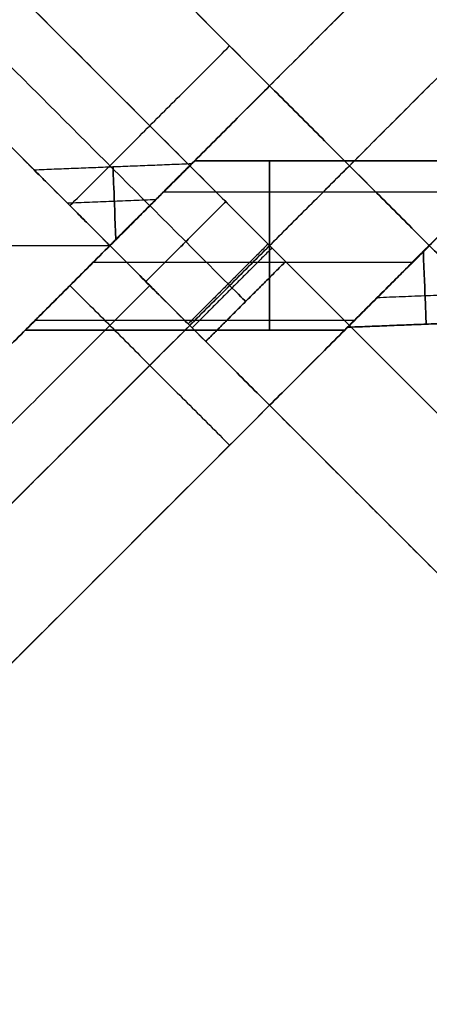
# Model space of a CAD drawing. Header units: millimetres. Extents: x -42 to 129, y -23 to 94.
# Tile 248 of 256: x -16 to -2, y 9 to 43. Entities that reach past the tile are written whole.
import ezdxf

# ---------------------------------------------------------------- set-up
doc = ezdxf.new("R2010")
doc.units = ezdxf.units.MM
doc.layers.add('NEGRO', color=7, linetype='Continuous')
doc.layers.add('NOGAL', color=7, linetype='Continuous')

msp = doc.modelspace()

# ---------------------------------------------------------------- linework, layer by layer
at = {"layer": 'NEGRO', "color": 254, "true_color": 0xcbd2ef}
for points in [[(-31.05, 53.492, -175), (-13.05, 35.492, -175)], [(-31.05, 53.492, -175), (-13.05, 35.492, -175)], [(-31.05, 53.492, 175), (-13.05, 35.492, 175)], [(-13.05, 35.492, 175), (-31.05, 53.492, 175)], [(-13.05, 35.492, -173.5), (-24.55, 46.992, -173.5)], [(-24.55, 46.992, 173.5), (-13.05, 35.492, 173.5)], [(-24.55, 46.992, 173.5), (-13.05, 35.492, 173.5)], [(-24.55, 46.992, -173.5), (-13.05, 35.492, -173.5)], [(-34.75, 35.492, 175), (-13.05, 35.492, 175)], [(-34.317, 35.492, 173.5), (-13.05, 35.492, 173.5)], [(-13.05, 35.492, -175), (-31.05, 17.492, -175)], [(-13.05, 35.492, -175), (-31.05, 17.492, -175)], [(-13.05, 35.492, 175), (-31.05, 17.492, 175)], [(-31.05, 17.492, 175), (-13.05, 35.492, 175)], [(-24.55, 23.992, -173.5), (-13.05, 35.492, -173.5)], [(-13.05, 35.492, 173.5), (-24.55, 23.992, 173.5)], [(-13.05, 35.492, 173.5), (-24.55, 23.992, 173.5)], [(-13.05, 35.492, -173.5), (-24.55, 23.992, -173.5)], [(-19.15, 35.492, -175), (-13.05, 35.492, -175)], [(-19.15, 35.492, -173.5), (-13.05, 35.492, -173.5)], [(-13.05, 35.492, -175), (-13.05, 35.492, -173.5)], [(-13.05, 35.492, -173.5), (-13.05, 35.492, -175)], [(-13.05, 35.492, 173.5), (-13.05, 35.492, 175)], [(-13.05, 35.492, 175), (-13.05, 35.492, 173.5)]]:
    msp.add_open_spline(points, degree=1, dxfattribs=at)
at = {"layer": 'NOGAL', "color": 254, "true_color": 0xcbd2ef, "extrusion": (1, 0, 0)}
for start, end in [(180, 360), (0, 180)]:
    msp.add_arc((35.492, -144, -7.393), 3, start, end, dxfattribs=at)
at = {"layer": 'NOGAL', "color": 254, "true_color": 0xcbd2ef, "extrusion": (-0.999219, -0.039502, 0)}
for centre, start, end in [((-35.756, -144, 11.418), 98.1768, 261.8232), ((-35.756, -144, 0.553), 278.1768, 360), ((-35.756, -144, 0.553), 0, 81.8232)]:
    msp.add_arc(centre, 3, start, end, dxfattribs=at)
at = {"layer": 'NOGAL', "color": 254, "true_color": 0xcbd2ef, "extrusion": (-0.707107, -0.707107, 6.12323e-17)}
for centre, start, end in [((-32.524, 126.4, -19.868), 270, 0), ((-32.524, 170.4, -19.868), 0, 90), ((-32.524, 126.4, -19.868), 270, 0), ((-32.524, 170.4, -19.868), 0, 90)]:
    msp.add_arc(centre, 3, start, end, dxfattribs=at)
at = {"layer": 'NOGAL', "color": 254, "true_color": 0xcbd2ef, "extrusion": (-0.707107, -0.707107, 0)}
for centre, start, end in [((-32.524, 126.4, -17.868), 270, 0), ((-32.524, 170.4, -17.868), 0, 90)]:
    msp.add_arc(centre, 3, start, end, dxfattribs=at)
at = {"layer": 'NOGAL', "color": 254, "true_color": 0xcbd2ef, "extrusion": (0.707107, 0.707107, 6.12323e-17)}
for centre, start, end in [((32.524, 126.4, 15.868), 180, 270), ((32.524, 170.4, 15.868), 90, 180), ((32.524, 170.4, 15.868), 90, 180), ((32.524, 126.4, 15.868), 180, 270)]:
    msp.add_arc(centre, 3, start, end, dxfattribs=at)
at = {"layer": 'NOGAL', "color": 254, "true_color": 0xcbd2ef}
for points in [[(-28.607, 62.362, -180), (-7.393, 41.149, -180)], [(10.991, 22.764, 180), (-28.607, 62.362, 180)], [(-28.607, 62.362), (-7.393, 41.149)], [(-7.393, 41.149, -180), (-28.607, 62.362, -180)], [(-28.607, 62.362, 180), (10.991, 22.764, 180)], [(-31.435, 59.533, -180), (-10.222, 38.32, -180)], [(8.163, 19.935, 180), (-31.435, 59.533, 180)], [(-34.263, 56.705, -180), (-13.05, 35.492, -180)], [(5.335, 17.107, 180), (-34.263, 56.705, 180)], [(-34.263, 56.705), (-13.05, 35.492)], [(-34.263, 56.705, -180), (-13.05, 35.492, -180)], [(5.335, 17.107, 180), (-34.263, 56.705, 180)], [(-28.041, 56.139, 148.4), (-6.828, 34.926, 148.4)], [(5.335, 53.876, -180), (-34.263, 14.278, -180)], [(-34.263, 14.278, -180), (5.335, 53.876, -180)], [(-25.92, 54.018, 123.4), (-8.949, 37.047, 123.4)], [(-8.949, 37.047, 173.4), (-25.92, 54.018, 173.4)], [(-25.92, 54.018, 123.4), (-8.949, 37.047, 123.4)], [(-8.949, 37.047, 173.4), (-25.92, 54.018, 173.4)], [(-7.393, 41.149, 180), (5.335, 53.876, 180)], [(5.335, 53.876, 180), (-7.393, 41.149, 180)], [(5.335, 53.876), (-7.393, 41.149)], [(-10.363, 35.633, 123.4), (-27.334, 52.604, 123.4)], [(-27.334, 52.604, 173.4), (-10.363, 35.633, 173.4)], [(8.163, 51.048, -180), (-31.435, 11.45, -180)], [(-11.777, 34.219, 123.4), (-28.748, 51.189, 123.4)], [(-28.748, 51.189, 173.4), (-11.777, 34.219, 173.4)], [(-28.748, 51.189, 173.4), (-11.777, 34.219, 173.4)], [(-11.777, 34.219, 123.4), (-28.748, 51.189, 123.4)], [(-4.565, 38.32, 180), (8.163, 51.048, 180)], [(-28.607, 8.622, -180), (10.991, 48.22, -180)], [(-28.607, 8.622, -180), (10.991, 48.22, -180)], [(10.991, 48.22, 180), (-1.737, 35.492, 180)], [(10.991, 48.22, 180), (-1.737, 35.492, 180)], [(-14.464, 36.906, 180), (-8.808, 42.563, 180)], [(-8.808, 42.563, 180), (-8.808, 42.563, -180)], [(-13.05, 35.492), (-7.393, 41.149)], [(-7.393, 41.149), (-13.05, 35.492)], [(-13.05, 35.492, -180), (-7.393, 41.149, -180)], [(-13.05, 35.492), (-7.393, 41.149)], [(-7.393, 41.149, -180), (-13.05, 35.492, -180)], [(-13.05, 35.492, -90), (-7.393, 41.149, -90)], [(-7.393, 41.149), (-13.05, 35.492)], [(-1.737, 35.492, 180), (-7.393, 41.149, 180)], [(-7.393, 41.149), (-7.393, 41.149, 180)], [(-7.393, 41.149, 180), (-1.737, 35.492, 180)], [(-1.737, 35.492), (-7.393, 41.149)], [(-7.393, 41.149, 90), (-1.737, 35.492, 90)], [(-7.393, 41.149), (-1.737, 35.492)], [(-7.393, 41.149, 180), (-7.393, 41.149)], [(-7.393, 41.149), (-1.737, 35.492)], [(-7.393, 41.149, -180), (-7.393, 41.149)], [(-7.393, 41.149), (-7.393, 41.149, -180)], [(-1.737, 35.492), (-7.393, 41.149)], [(-10.157, 38.385, -144), (-15.723, 38.165, -144)], [(-10.05, 38.492, -144), (1.263, 38.492, -144)], [(1.263, 38.492, -144), (-10.05, 38.492, -144)], [(-10.222, 32.663), (-4.565, 38.32)], [(-10.222, 38.32), (-4.565, 32.663)], [(-10.222, 38.32, -180), (-10.222, 38.32, -144.607)], [(-10.222, 38.32, -143.393), (-10.222, 38.32)], [(-10.222, 38.32), (-4.565, 32.663)], [(-10.222, 32.663), (-4.565, 38.32)], [(-4.565, 38.32), (-4.565, 38.32, 180)], [(-11.147, 37.395, -146.319), (0.167, 37.395, -146.319)], [(-11.147, 37.395, -141.681), (0.167, 37.395, -141.681)], [(-11.427, 37.115, -141.586), (-14.55, 36.991, -141.586)], [(-11.427, 37.115, -146.414), (-14.55, 36.991, -146.414)], [(-8.949, 37.047, 123.4), (-11.777, 34.219, 123.4)], [(-11.777, 34.219, 123.4), (-8.949, 37.047, 123.4)], [(-8.949, 37.047, 173.4), (-11.777, 34.219, 173.4)], [(-11.777, 34.219, 173.4), (-8.949, 37.047, 173.4)], [(-14.464, 36.906, 180), (-14.464, 36.906, 173.4)], [(-14.464, 36.906, 123.4), (-14.464, 36.906, -141.523)], [(-14.464, 36.906, -146.477), (-14.464, 36.906, -180)], [(-34.263, 14.278, 180), (-13.05, 35.492, 180)], [(-13.05, 35.492, 180), (-34.263, 14.278, 180)], [(-13.05, 35.492), (-34.263, 14.278)], [(-13.05, 35.492, 123.4), (-28.96, 19.582, 123.4)], [(-28.96, 19.582, 173.4), (-13.05, 35.492, 173.4)], [(-13.05, 35.492, 173.4), (-28.96, 19.582, 173.4)], [(-28.96, 19.582, 123.4), (-13.05, 35.492, 123.4)], [(-7.393, 29.835), (-13.05, 35.492)], [(-10.222, 32.663, 123.4), (-13.05, 35.492, 123.4)], [(-13.05, 35.492, 173.4), (-10.222, 32.663, 173.4)], [(-13.05, 35.492, 180), (-13.05, 35.492, 173.4)], [(-7.393, 29.835, 180), (-13.05, 35.492, 180)], [(-13.05, 35.492), (-7.393, 29.835)], [(-13.05, 35.492, 123.4), (-13.05, 35.492)], [(-13.05, 35.492, 90), (-7.393, 29.835, 90)], [(-13.05, 35.492, 180), (-7.393, 29.835, 180)], [(-13.05, 35.492, 173.4), (-13.05, 35.492, 180)], [(-13.05, 35.492), (-13.05, 35.492, 123.4)], [(-10.222, 32.663, 173.4), (-13.05, 35.492, 173.4)], [(-13.05, 35.492, 123.4), (-10.222, 32.663, 123.4)], [(-13.05, 35.492, -180), (-13.05, 35.492, -146.992)], [(-13.05, 35.492), (-7.393, 29.835)], [(-13.05, 35.492, -141.008), (-13.05, 35.492)], [(-13.05, 35.492, -141.008), (-13.05, 35.492)], [(-13.05, 35.492, -180), (-13.05, 35.492, -146.992)], [(-13.05, 35.492), (-7.393, 29.835)], [(-7.449, 35.547, 172.521), (-10.277, 32.719, 172.521)], [(-7.309, 35.408, 124.497), (-10.138, 32.579, 124.497)], [(-1.737, 35.492), (-7.393, 29.835)], [(-1.737, 35.492), (-7.393, 29.835)], [(-7.393, 29.835), (-1.737, 35.492)], [(-1.737, 35.492), (-7.393, 29.835)], [(-7.393, 29.835, -180), (-1.737, 35.492, -180)], [(-7.393, 29.835, -90), (-1.737, 35.492, -90)], [(-1.737, 35.492, -180), (-7.393, 29.835, -180)], [(-1.737, 35.492, 180), (-1.737, 35.492)], [(-1.737, 35.492, 180), (-1.737, 35.492)], [(-1.737, 35.492, -180), (10.991, 22.764, -180)], [(-1.737, 35.492, -146.992), (-1.737, 35.492, -180)], [(-1.737, 35.492), (-1.737, 35.492, -141.008)], [(-1.737, 35.492, -141.008), (-1.737, 35.492)], [(-1.737, 35.492, -180), (-1.737, 35.492, -146.992)], [(10.991, 22.764, -180), (-1.737, 35.492, -180)], [(-13.636, 34.906, -146.942), (-2.322, 34.906, -146.942)], [(-13.636, 34.906, -141.058), (-2.322, 34.906, -141.058)], [(-6.828, 34.926, 126.4), (-9.656, 32.098, 126.4)], [(-9.656, 32.098, 126.4), (-6.828, 34.926, 126.4)], [(-6.828, 34.926, 170.4), (-9.656, 32.098, 170.4)], [(-9.656, 32.098, 148.4), (-6.828, 34.926, 148.4)], [(-9.656, 32.098, 170.4), (-6.828, 34.926, 170.4)], [(-6.828, 34.926, 126.4), (-6.828, 34.926, 170.4)], [(-6.828, 34.926, 126.4), (-6.828, 34.926, 170.4)], [(-11.636, 34.077, 173.4), (-27.546, 18.168, 173.4)], [(-27.546, 18.168, 123.4), (-11.636, 34.077, 123.4)], [(-14.464, 34.077, -180), (-8.808, 28.421, -180)], [(-14.464, 34.077, -180), (-14.464, 34.077, -146.646)], [(-14.464, 34.077, -141.354), (-14.464, 34.077, 123.4)], [(-14.464, 34.077, 173.4), (-14.464, 34.077, 180)], [(-8.242, 33.512, 170.4), (-8.242, 33.512, 126.4)], [(-0.027, 33.783, -146.237), (-3.586, 33.642, -146.237)], [(-0.027, 33.783, -141.763), (-3.586, 33.642, -141.763)], [(-15.696, 32.846, -145.414), (-4.382, 32.846, -145.414)], [(-15.696, 32.846, -142.586), (-4.382, 32.846, -142.586)], [(0.936, 32.819, -144), (-4.63, 32.599, -144)], [(-4.63, 32.599, -144), (0.936, 32.819, -144)], [(-31.435, 11.45, 180), (-10.222, 32.663, 180)], [(-10.222, 32.663, 148.4), (-28.253, 14.632, 148.4)], [(-10.222, 32.663, 173.4), (-26.132, 16.753, 173.4)], [(-26.132, 16.753, 123.4), (-10.222, 32.663, 123.4)], [(-26.132, 16.753, 173.4), (-10.222, 32.663, 173.4)], [(-10.222, 32.663, 123.4), (-26.132, 16.753, 123.4)], [(-4.737, 32.492, -144), (-16.05, 32.492, -144)], [(-16.05, 32.492, -144), (-4.737, 32.492, -144)], [(-10.222, 32.663, 173.4), (-10.222, 32.663, 123.4)], [(-10.222, 32.663, 180), (-10.222, 32.663, 173.4)], [(-10.222, 32.663, 123.4), (-10.222, 32.663)], [(-10.222, 32.663, 123.4), (-10.222, 32.663, 173.4)], [(-4.565, 32.663), (-4.565, 32.663, -143.393)], [(-4.565, 32.663, -144.607), (-4.565, 32.663, -180)], [(-4.565, 32.663, -180), (8.163, 19.935, -180)], [(-9.656, 32.098, 170.4), (-9.656, 32.098, 126.4)], [(-9.656, 32.098, 170.4), (-9.656, 32.098, 126.4)], [(-7.393, 29.835, 180), (-28.607, 8.622, 180)], [(-7.393, 29.835, 180), (-28.607, 8.622, 180)], [(-7.393, 29.835), (-28.607, 8.622)], [(-7.393, 29.835), (-7.393, 29.835, 180)], [(-7.393, 29.835), (-7.393, 29.835, 180)], [(-7.393, 29.835, -180), (5.335, 17.107, -180)], [(-7.393, 29.835), (-7.393, 29.835, -180)], [(-7.393, 29.835), (5.335, 17.107)], [(-7.393, 29.835), (-7.393, 29.835, -180)], [(-7.393, 29.835, -180), (5.335, 17.107, -180)], [(-8.808, 28.421, -180), (-8.808, 28.421, 180)]]:
    msp.add_open_spline(points, degree=1, dxfattribs=at)
for points, weights in [([(-16.05, 32.492, -144), (-16.05, 32.492, -150), (-10.05, 38.492, -150), (-10.05, 38.492, -144)], [1, 0.333333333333, 0.333333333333, 1]), ([(-16.05, 32.492, -144), (-16.05, 32.492, -138), (-10.05, 38.492, -138), (-10.05, 38.492, -144)], [1, 0.333333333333, 0.333333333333, 1]), ([(-10.05, 38.492, -144), (-10.05, 38.492, -150), (-16.05, 32.492, -150), (-16.05, 32.492, -144)], [1, 0.333333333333, 0.333333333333, 1]), ([(-10.05, 38.492, -144), (-10.05, 38.492, -138), (-16.05, 32.492, -138), (-16.05, 32.492, -144)], [1, 0.333333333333, 0.333333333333, 1]), ([(-13.05, 35.492, -141.008), (-7.639, 40.903, -141.396), (-7.639, 40.903, -146.604), (-13.05, 35.492, -146.992)], [1, 0.382990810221, 0.382990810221, 1]), ([(-13.05, 35.492, -146.992), (-7.639, 40.903, -146.604), (-7.639, 40.903, -141.396), (-13.05, 35.492, -141.008)], [1, 0.382990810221, 0.382990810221, 1]), ([(1.263, 38.492, -144), (1.263, 38.492, -150), (-4.737, 32.492, -150), (-4.737, 32.492, -144)], [1, 0.333333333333, 0.333333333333, 1]), ([(1.263, 38.492, -144), (1.263, 38.492, -150), (-4.737, 32.492, -150), (-4.737, 32.492, -144)], [1, 0.333333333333, 0.333333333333, 1]), ([(-4.737, 32.492, -144), (-4.737, 32.492, -138), (1.263, 38.492, -138), (1.263, 38.492, -144)], [1, 0.333333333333, 0.333333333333, 1]), ([(-4.737, 32.492, -144), (-4.737, 32.492, -138), (1.263, 38.492, -138), (1.263, 38.492, -144)], [1, 0.333333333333, 0.333333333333, 1]), ([(-13.05, 35.492, -146.992), (-18.05, 40.491, -146.604), (-18.05, 40.491, -141.396), (-13.05, 35.492, -141.008)], [1, 0.382990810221, 0.382990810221, 1]), ([(-13.05, 35.492, -146.992), (-18.05, 40.491, -146.604), (-18.05, 40.491, -141.396), (-13.05, 35.492, -141.008)], [1, 0.382990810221, 0.382990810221, 1]), ([(-4.63, 32.599, -144), (-4.63, 32.599, -145.655), (-3.456, 33.772, -146.868), (-1.737, 35.492, -146.992)], [1, 0.821979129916, 0.821979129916, 1]), ([(-1.737, 35.492, -146.992), (-3.456, 33.772, -146.868), (-4.63, 32.599, -145.655), (-4.63, 32.599, -144)], [1, 0.821979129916, 0.821979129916, 1]), ([(-4.63, 32.599, -144), (-4.63, 32.599, -142.345), (-3.456, 33.772, -141.132), (-1.737, 35.492, -141.008)], [1, 0.821979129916, 0.821979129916, 1]), ([(-1.737, 35.492, -141.008), (-3.456, 33.772, -141.132), (-4.63, 32.599, -142.345), (-4.63, 32.599, -144)], [1, 0.821979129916, 0.821979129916, 1]), ([(-1.737, 35.492, -146.992), (-0.147, 33.903, -146.868), (0.936, 32.819, -145.655), (0.936, 32.819, -144)], [1, 0.821979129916, 0.821979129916, 1]), ([(-1.737, 35.492, -141.008), (-0.147, 33.903, -141.132), (0.936, 32.819, -142.345), (0.936, 32.819, -144)], [1, 0.821979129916, 0.821979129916, 1]), ([(0.936, 32.819, -144), (0.936, 32.819, -145.655), (-0.147, 33.903, -146.868), (-1.737, 35.492, -146.992)], [1, 0.821979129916, 0.821979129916, 1]), ([(0.936, 32.819, -144), (0.936, 32.819, -142.345), (-0.147, 33.903, -141.132), (-1.737, 35.492, -141.008)], [1, 0.821979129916, 0.821979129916, 1])]:
    msp.add_rational_spline(points, weights, degree=3, dxfattribs=at)

doc.saveas('drawing.dxf')
